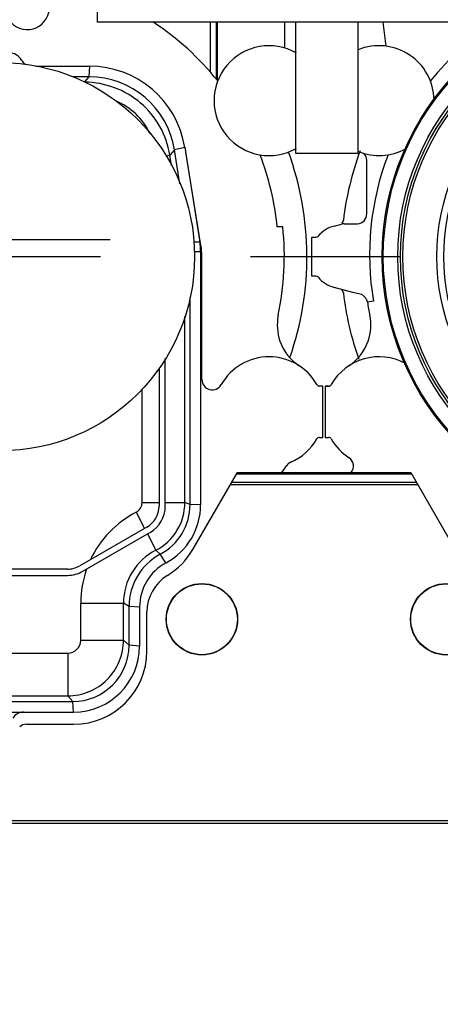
# Model space of a CAD drawing. Header units: millimetres. Extents: x 0 to 1189, y 0 to 841.
# Tile 122 of 173: x 784 to 797, y 268 to 300. Entities that reach past the tile are written whole.
import ezdxf
from ezdxf.enums import TextEntityAlignment as Align

# ---------------------------------------------------------------- set-up
doc = ezdxf.new("R2010")
doc.units = ezdxf.units.MM
doc.header["$LTSCALE"] = 65.395
doc.linetypes.add('CENTER', pattern=[0.6, 0.375, -0.075, 0.075, -0.075])
doc.layers.get('0').update_dxf_attribs({"linetype": 'CONTINUOUS'})
for name, color, linetype in [('1907_161101_20_SIMPLE1_B_PBL2022', 7, 'CONTINUOUS'), ('1907_161101_20_SIMPLE1_B_T2_PBL2023', 7, 'CONTINUOUS'), ('1907_161101_20_SIMPLE1_X_ABL2021', 7, 'CONTINUOUS'), ('1907_210700_40_SIMPLE1_T2_X_PBL1750', 7, 'CONTINUOUS'), ('1907_210700_40_SIMPLE1_X_ABL1749', 7, 'CONTINUOUS'), ('1907_211000_02_SIMPLE1_T1_X_PBL1769', 7, 'CONTINUOUS'), ('1907_211000_02_SIMPLE1_T1_X_PBL1771', 7, 'CONTINUOUS'), ('1907_211000_02_SIMPLE1_X_ABL1768', 7, 'CONTINUOUS'), ('1907_211000_02_SIMPLE1_X_ABL1770', 7, 'CONTINUOUS'), ('1907_267000_36_SIMPLE1_T1_X_PBL2001', 7, 'CONTINUOUS'), ('1907_267000_36_SIMPLE1_X_ABL2000', 7, 'CONTINUOUS'), ('1937_111000_09_SIMPLE1_D_ABL1704', 7, 'CONTINUOUS'), ('1937_111000_09_SIMPLE1_T2_D_PBL1803', 7, 'CONTINUOUS'), ('1937_111000_09_SIMPLE1_T2_D_PBL2019', 7, 'CONTINUOUS'), ('32067_000000_TLKGS_MARKETING_ABL1662', 7, 'CONTINUOUS'), ('32067_030000_TLKGS_V_ABL1682', 7, 'CONTINUOUS'), ('32067_100000_TLKGS_V_ABL1688', 7, 'CONTINUOUS'), ('32067_171000_01_SIMPLE1_T1_X_PBL1717', 7, 'CONTINUOUS'), ('32067_171000_01_SIMPLE1_T4_X_PBL2009', 7, 'CONTINUOUS'), ('32067_171000_01_SIMPLE1_T4_X_PBL2010', 7, 'CONTINUOUS'), ('32067_171000_01_SIMPLE1_X_ABL1716', 7, 'CONTINUOUS'), ('32067_200000_TLKGS_V_ABL1683', 7, 'CONTINUOUS'), ('32067_700000_TLKGS_V_ABL1765', 7, 'CONTINUOUS'), ('32067_727000_01_SIMPLE1_T1_X_PBL1767', 7, 'CONTINUOUS'), ('32067_727000_01_SIMPLE1_X_ABL1766', 7, 'CONTINUOUS'), ('6M32E_GENSET_AUSBAUMASSE_ABL1660', 7, 'CONTINUOUS'), ('6M32E_GENSET_GENERATOR_ABL1499', 7, 'CONTINUOUS'), ('6M32E_GENSET_GENERATOR_T1_PBL1500', 7, 'CONTINUOUS'), ('oben_15_VBL1498', 7, 'CONTINUOUS')]:
    doc.layers.add(name, color=color, linetype=linetype)
doc.styles.get("Standard").update_dxf_attribs({"font": 'txt', "width": 0.6})
doc.dimstyles.new('DIMSTYLE_4', dxfattribs={"dimtxt": 3.5, "dimasz": 3.5, "dimexe": 1.8, "dimexo": 0, "dimgap": 0.875, "dimtad": 1, "dimdec": 0, "dimlfac": 25, "dimdsep": 46, "dimtxsty": 'Standard', "dimblk": '_FILLED', "dimblk1": '_FILLED', "dimblk2": '_FILLED', "dimcen": 0.09, "dimadec": 0, "dimazin": 0, "dimtp": 2, "dimtm": 2, "dimtfac": 1, "dimtdec": 0, "dimtofl": 0, "dimtmove": 0, "dimatfit": 3, "dimldrblk": '_FILLED', "dimfxl": 1, "dimtolj": 1, "dimarcsym": 0})

# ---------------------------------------------------------------- blocks, each defined once
blk = doc.blocks.new('_FILLED')
at = {"color": 0, "linetype": 'ByBlock'}
blk.add_solid([(0, 0), (-1, 0.1671), (-1, -0.1671)], dxfattribs=at)
blk = doc.blocks.new('*D15')
at = {"color": 2, "linetype": 'Continuous'}
for p, q in [((597.68, 297.045), (597.68, 360.693)), ((978.59, 297.297), (978.59, 360.693)), ((597.68, 358.893), (788.135, 358.893)), ((978.59, 358.893), (788.135, 358.893))]:
    blk.add_line(p, q, dxfattribs=at)
at = {"color": 2, "linetype": 'Continuous', "xscale": 3.5, "yscale": 3.5, "zscale": 3.5, "rotation": 180}
blk.add_blockref('_FILLED', (597.68, 358.893), dxfattribs=at)
at = {"color": 2, "linetype": 'Continuous', "xscale": 3.5, "yscale": 3.5, "zscale": 3.5}
blk.add_blockref('_FILLED', (978.59, 358.893), dxfattribs=at)
at = {"color": 2, "linetype": 'Continuous', "width": 0.654762}
blk.add_text('9523', height=3.5, dxfattribs=at).set_placement((788.135, 359.768), align=Align.CENTER)
blk = doc.blocks.new('*D20')
at = {"color": 2, "linetype": 'Continuous'}
for p, q in [((677.78, 344.185), (999.278, 344.185)), ((997.478, 344.185), (997.478, 292.245)), ((997.478, 240.306), (997.478, 292.245)), ((677.78, 240.306), (999.278, 240.306))]:
    blk.add_line(p, q, dxfattribs=at)
at = {"color": 2, "linetype": 'Continuous', "xscale": 3.5, "yscale": 3.5, "zscale": 3.5}
for p, rotation in [((997.478, 344.185), 90), ((997.478, 240.306), 270)]:
    blk.add_blockref('_FILLED', p, dxfattribs=dict(at, rotation=rotation))
at = {"color": 2, "linetype": 'Continuous', "width": 0.672619}
blk.add_text('2597', height=3.5, rotation=90, dxfattribs=at).set_placement((996.603, 292.245), align=Align.CENTER)
blk = doc.blocks.new('6M32E_GENSET_GENERATOR_T1_PBL1500', base_point=(787.535, 296.945))
at = {"layer": '6M32E_GENSET_GENERATOR_T1_PBL1500', "color": 2, "linetype": 'CENTER'}
blk.add_line((982.39, 292.245), (592.68, 292.245), dxfattribs=at)
blk = doc.blocks.new('6M32E_GENSET_GENERATOR_ABL1499', base_point=(787.535, 296.945))
at = {"layer": '6M32E_GENSET_GENERATOR_T1_PBL1500'}
blk.add_blockref('6M32E_GENSET_GENERATOR_T1_PBL1500', (787.535, 296.945), dxfattribs=at)
blk = doc.blocks.new('1907_267000_36_SIMPLE1_T1_X_PBL2001', base_point=(782.92, 292.245))
at = {"layer": '1907_267000_36_SIMPLE1_T1_X_PBL2001', "color": 7, "linetype": 'Continuous'}
blk.add_circle((782.92, 292.245), 6.361, dxfattribs=at)
blk = doc.blocks.new('1907_267000_36_SIMPLE1_X_ABL2000', base_point=(782.92, 292.245))
at = {"layer": '1907_267000_36_SIMPLE1_T1_X_PBL2001'}
blk.add_blockref('1907_267000_36_SIMPLE1_T1_X_PBL2001', (782.92, 292.245), dxfattribs=at)
blk = doc.blocks.new('1907_161101_20_SIMPLE1_B_PBL2022', base_point=(804.12, 292.245))
at = {"layer": '1907_161101_20_SIMPLE1_B_PBL2022', "color": 7, "linetype": 'Continuous'}
blk.add_circle((804.12, 292.245), 8.698, dxfattribs=at)
blk = doc.blocks.new('1907_161101_20_SIMPLE1_B_T2_PBL2023', base_point=(804.12, 292.245))
at = {"layer": '1907_161101_20_SIMPLE1_B_T2_PBL2023', "color": 7, "linetype": 'Continuous'}
for radius in [8.66, 8.188, 8.1, 8.02, 6.908, 6.68, 6.4]:
    blk.add_circle((804.12, 292.245), radius, dxfattribs=at)
blk = doc.blocks.new('1907_161101_20_SIMPLE1_X_ABL2021', base_point=(804.12, 292.245))
at = {"layer": '1907_161101_20_SIMPLE1_B_PBL2022'}
blk.add_blockref('1907_161101_20_SIMPLE1_B_PBL2022', (804.12, 292.245), dxfattribs=at)
at = {"layer": '1907_161101_20_SIMPLE1_B_T2_PBL2023'}
blk.add_blockref('1907_161101_20_SIMPLE1_B_T2_PBL2023', (804.12, 292.245), dxfattribs=at)
blk = doc.blocks.new('6M32E_GENSET_AUSBAUMASSE_ABL1660', base_point=(867.549, 309.436))
at = {"layer": '1907_161101_20_SIMPLE1_X_ABL2021'}
blk.add_blockref('1907_161101_20_SIMPLE1_X_ABL2021', (804.12, 292.245), dxfattribs=at)
at = {"layer": '1907_267000_36_SIMPLE1_X_ABL2000'}
blk.add_blockref('1907_267000_36_SIMPLE1_X_ABL2000', (782.92, 292.245), dxfattribs=at)
blk = doc.blocks.new('1907_210700_40_SIMPLE1_T2_X_PBL1750', base_point=(782.92, 290.788))
at = {"layer": '1907_210700_40_SIMPLE1_T2_X_PBL1750', "color": 7, "linetype": 'Continuous'}
for p, q in [((784.082, 298.485), (785.84, 298.485)), ((785.818, 298.139), (785.285, 298.139)), ((788.801, 294.633), (788.622, 295.751)), ((788.959, 295.827), (789.458, 292.724)), ((789.48, 292.407), (789.48, 284.116)), ((789.134, 284.128), (789.134, 290.903)), ((788.321, 284.074), (788.321, 288.914)), ((788.118, 288.58), (788.118, 284.076)), ((787.718, 283.383), (785.519, 282.114)), ((785.62, 281.937), (787.821, 283.208)), ((785.119, 282.007), (780.72, 282.007)), ((780.719, 281.803), (785.12, 281.803)), ((787.134, 279.511), (787.134, 280.78)), ((787.48, 280.765), (787.48, 279.485)), ((780.545, 277.671), (785.294, 277.671)), ((780.519, 277.325), (785.32, 277.325))]:
    blk.add_line(p, q, dxfattribs=at)
at = {"layer": '1907_210700_40_SIMPLE1_T2_X_PBL1750', "color": 9, "linetype": 'Continuous'}
for p, q in [((785.84, 298.485), (785.818, 298.139)), ((785.818, 298.139), (785.671, 297.967)), ((788.336, 295.552), (788.472, 295.574)), ((788.621, 295.751), (788.472, 295.574)), ((788.527, 295.238), (788.472, 295.574)), ((788.959, 295.827), (788.622, 295.751)), ((789.458, 292.724), (789.259, 292.726)), ((789.48, 292.407), (789.266, 292.405)), ((788.962, 284.188), (788.962, 290.288)), ((787.562, 284.188), (787.562, 287.897)), ((787.562, 284.188), (788.118, 284.188)), ((788.321, 284.188), (788.962, 284.188)), ((789.134, 284.128), (788.962, 284.188)), ((789.48, 284.116), (789.134, 284.128)), ((787.369, 283.872), (787.643, 283.34)), ((787.736, 283.159), (788.01, 282.627)), ((788.158, 282.495), (788.01, 282.627)), ((788.345, 282.215), (788.158, 282.495)), ((785.555, 280.897), (786.954, 280.897)), ((785.555, 279.68), (785.555, 280.897)), ((787.134, 280.78), (786.954, 280.897)), ((786.954, 279.68), (786.954, 280.897)), ((787.48, 280.765), (787.134, 280.78)), ((785.555, 279.68), (786.954, 279.68)), ((787.134, 279.511), (786.954, 279.68)), ((787.48, 279.485), (787.134, 279.511)), ((780.724, 279.257), (785.132, 279.257)), ((785.132, 279.257), (785.131, 277.857)), ((780.724, 277.858), (785.131, 277.857)), ((785.294, 277.671), (785.131, 277.857)), ((785.32, 277.325), (785.294, 277.671))]:
    blk.add_line(p, q, dxfattribs=at)
at = {"layer": '1907_210700_40_SIMPLE1_T2_X_PBL1750', "color": 2, "linetype": 'CENTER'}
blk.add_line((782.92, 292.805), (786.52, 292.805), dxfattribs=at)
at = {"layer": '1907_210700_40_SIMPLE1_T2_X_PBL1750', "color": 7, "linetype": 'Continuous'}
for centre, radius, start, end in [((783.2, 298.445), 0.48, 30.0055, 149.9945), ((783.962, 298.885), 0.4, 210.0024, 237.0583), ((785.84, 295.326), 3.16, 9.138, 89.9997), ((785.818, 295.3), 2.84, 9.1406, 90), ((785.842, 295.327), 2.199, 25.76, 67.2195), ((787.12, 292.407), 2.36, 359.9978, 7.7039), ((787.318, 284.076), 0.8, 299.9984, 0.0028), ((787.322, 284.074), 1, 300.0005, 359.9997), ((787.279, 284.128), 1.855, 298.2984, 360), ((787.32, 284.116), 2.16, 298.3342, 360), ((789.082, 280.78), 1.948, 118.2984, 180), ((785.119, 282.807), 0.8, 269.9995, 300.0009), ((789.127, 280.765), 1.647, 118.3342, 180), ((785.12, 282.803), 1, 269.9997, 299.9989), ((785.294, 279.511), 1.84, 270, 360), ((785.32, 279.485), 2.16, 270, 360), ((783.682, 276.925), 0.4, 90.0051, 149.9997)]:
    blk.add_arc(centre, radius, start, end, dxfattribs=at)
at = {"layer": '1907_210700_40_SIMPLE1_T2_X_PBL1750', "color": 9, "linetype": 'Continuous'}
for centre, radius, start, end in [((787.206, 284.188), 0.356, 297.2603, 0.0029), ((787.206, 284.188), 1.756, 297.2503, 359.9959), ((788.901, 280.897), 3.346, 117.241, 154.8844), ((788.9, 280.897), 1.946, 117.2327, 180.0085), ((788.925, 280.892), 3.37, 160.6417, 179.9286), ((785.132, 279.68), 0.423, 270.0003, 359.9889)]:
    blk.add_arc(centre, radius, start, end, dxfattribs=at)
for points, knots in [([(788.472, 295.574), (788.419, 295.901), (788.196, 296.541), (787.553, 297.323), (786.681, 297.838), (786.014, 297.96), (785.683, 297.962)], [0, 0, 0, 0, 0.249998, 0.499999, 0.750001, 1, 1, 1, 1]), ([(785.131, 277.857), (785.368, 277.857), (785.848, 277.952), (786.454, 278.357), (786.859, 278.963), (786.954, 279.443), (786.954, 279.68)], [0, 0, 0, 0, 0.249995, 0.500001, 0.750006, 1, 1, 1, 1])]:
    blk.add_open_spline(points, degree=3, knots=knots, dxfattribs=at)
blk = doc.blocks.new('1907_210700_40_SIMPLE1_X_ABL1749', base_point=(782.92, 290.788))
at = {"layer": '1907_210700_40_SIMPLE1_T2_X_PBL1750'}
blk.add_blockref('1907_210700_40_SIMPLE1_T2_X_PBL1750', (782.92, 290.788), dxfattribs=at)
blk = doc.blocks.new('1907_211000_02_SIMPLE1_T1_X_PBL1769', base_point=(782.759, 291.014))
at = {"layer": '1907_211000_02_SIMPLE1_T1_X_PBL1769', "color": 7, "linetype": 'Continuous'}
for p, q in [((781.01, 305.188), (781.268, 303.12)), ((782.521, 305.188), (782.521, 304.161)), ((783.582, 305.188), (783.582, 304.079)), ((784.708, 305.188), (784.708, 302.611)), ((784.979, 301.192), (784.979, 305.188)), ((773.668, 304.587), (774.346, 299.144)), ((784.708, 302.199), (784.708, 301.251)), ((781.914, 300.927), (782.877, 300.576)), ((790.021, 299.928), (790.021, 298.025)), ((792.22, 299.928), (792.22, 299.087)), ((776.84, 295.673), (776.35, 292.626)), ((789.489, 292.626), (788.999, 295.673)), ((773.72, 293.645), (773.72, 295.405)), ((772.65, 293.25), (772.895, 293.315)), ((772.978, 293.326), (773.323, 293.326)), ((773.323, 293.326), (773.4, 293.325)), ((773.4, 293.325), (773.416, 293.325)), ((792.168, 293.219), (791.986, 293.219)), ((771.92, 291.605), (771.92, 292.885)), ((771.92, 292.885), (772.052, 292.885)), ((776.32, 292.245), (776.32, 288.223)), ((789.52, 288.223), (789.52, 292.245)), ((772.052, 291.605), (771.92, 291.605)), ((773.263, 291.077), (772.65, 291.241)), ((773.503, 291.016), (773.263, 291.077)), ((773.938, 290.786), (773.74, 290.758)), ((772.36, 288.005), (772.36, 286.325)), ((772.468, 288.004), (772.36, 288.005)), ((772.362, 288.005), (772.468, 288.005)), ((793.48, 288.005), (793.371, 288.005)), ((793.48, 286.325), (793.48, 288.005)), ((772.36, 286.325), (772.468, 286.325)), ((793.371, 286.325), (793.48, 286.325)), ((792.141, 285.178), (792.298, 285.402)), ((782.576, 276.605), (783.267, 276.605))]:
    blk.add_line(p, q, dxfattribs=at)
at = {"layer": '1907_211000_02_SIMPLE1_T1_X_PBL1769', "color": 9, "linetype": 'Continuous'}
for p, q in [((782.695, 305.188), (782.695, 304.191)), ((783.856, 305.188), (783.856, 303.943)), ((784.273, 305.188), (784.273, 303.591)), ((784.434, 305.188), (784.434, 303.378)), ((781.356, 301.514), (774.163, 300.618)), ((784.434, 301.432), (784.434, 301.301)), ((789.79, 299.928), (789.79, 298.302)), ((789.993, 299.928), (789.993, 298.059))]:
    blk.add_line(p, q, dxfattribs=at)
at = {"layer": '1907_211000_02_SIMPLE1_T1_X_PBL1769', "color": 7, "linetype": 'Continuous'}
for centre, radius, start, end in [((777.32, 305.042), 3.68, 176.2364, 187.1), ((777.32, 305.042), 4.32, 351.3545, 5.0402), ((781.905, 304.345), 0.317, 171.3545, 297.6862), ((782.92, 302.405), 1.8, 321.6562, 232.7152), ((782.922, 302.407), 1.872, 102.3941, 117.6862), ((777.32, 305.042), 4.32, 202.7889, 218.2712), ((782.92, 292.317), 9.111, 99.0445, 141.391), ((784.582, 301.09), 0.32, 141.6562, 221.1826), ((782.92, 292.317), 9.111, 69.6189, 80.9555), ((782.024, 301.229), 0.321, 232.7152, 249.9378), ((783.8, 300.405), 0.72, 187.1644, 41.1826), ((782.768, 300.275), 0.32, 7.1644, 70), ((782.92, 292.317), 9.111, 38.609, 56.7416), ((774.12, 297.358), 1.8, 216.2289, 115.6903), ((791.72, 297.358), 1.8, 60.2507, 299.7493), ((773.4, 295.405), 0.32, 0, 43.4402), ((782.92, 292.317), 9.111, 159.0024, 189.6773), ((780, 295.165), 3.2, 168.0152, 170.862), ((785.84, 295.165), 3.2, 9.138, 11.9877), ((782.92, 292.317), 9.111, 5.6782, 20.9976), ((773.4, 293.645), 0.32, 272.8651, 360), ((772.978, 293.003), 0.323, 90, 104.9912), ((772.92, 292.245), 1.04, 105, 139.4801), ((782.92, 292.245), 9.3, 348.0803, 6.0099), ((772.052, 292.987), 0.102, 270, 319.4801), ((778.72, 292.245), 2.4, 170.862, 180), ((787.12, 292.245), 2.4, 0, 9.138), ((772.052, 291.503), 0.102, 40.5199, 90), ((772.92, 292.245), 1.04, 220.5199, 255), ((773.424, 290.707), 0.32, 9.2013, 75.7567), ((782.92, 292.245), 9.3, 189.2028, 191.9197), ((772.255, 290.007), 1.597, 340.7186, 11.4446), ((793.584, 290.007), 1.597, 168.5554, 199.2161), ((772.245, 290.011), 1.607, 303.3703, 340.7186), ((793.598, 290.014), 1.613, 199.2796, 236.5996), ((774.12, 287.165), 1.8, 29.7113, 150.3975), ((791.72, 287.165), 1.8, 29.6532, 150.3653), ((775.98, 288.223), 0.34, 209.1495, 360), ((789.86, 288.223), 0.34, 180.0802, 330.3653), ((772.468, 288.104), 0.1, 270, 330.3975), ((772.468, 288.105), 0.1, 270, 316.8008), ((793.371, 288.105), 0.1, 209.6432, 270), ((772.468, 286.225), 0.1, 29.6513, 89.9771), ((774.12, 287.165), 1.8, 209.6513, 236.9693), ((791.72, 287.165), 1.8, 293.4211, 330.3486), ((793.371, 286.225), 0.1, 90.0229, 150.3486), ((772.963, 285.387), 0.321, 318.4581, 56.9718), ((793.022, 284.437), 1.223, 115.8118, 123.648), ((792.56, 285.219), 0.32, 113.0157, 145)]:
    blk.add_arc(centre, radius, start, end, dxfattribs=at)
blk = doc.blocks.new('1907_211000_02_SIMPLE1_X_ABL1768', base_point=(782.759, 291.014))
at = {"layer": '1907_211000_02_SIMPLE1_T1_X_PBL1769'}
blk.add_blockref('1907_211000_02_SIMPLE1_T1_X_PBL1769', (782.759, 291.014), dxfattribs=at)
blk = doc.blocks.new('1907_211000_02_SIMPLE1_T1_X_PBL1771', base_point=(803.959, 288.271))
at = {"layer": '1907_211000_02_SIMPLE1_T1_X_PBL1771', "color": 7, "linetype": 'Continuous'}
for p, q in [((795.448, 299.928), (795.546, 299.144)), ((811.221, 299.928), (811.221, 298.025)), ((813.42, 299.928), (813.42, 299.087)), ((794.92, 293.645), (794.92, 295.405)), ((793.85, 293.25), (794.095, 293.315)), ((794.178, 293.326), (794.523, 293.326)), ((794.523, 293.326), (794.6, 293.325)), ((794.6, 293.325), (794.616, 293.325)), ((813.368, 293.219), (813.186, 293.219)), ((793.12, 292.885), (793.252, 292.885)), ((793.12, 291.605), (793.12, 292.885)), ((793.252, 291.605), (793.12, 291.605)), ((794.463, 291.077), (793.85, 291.241)), ((794.703, 291.016), (794.463, 291.077)), ((795.138, 290.786), (794.94, 290.758)), ((793.668, 288.004), (793.56, 288.005)), ((793.56, 288.005), (793.56, 286.325)), ((793.562, 288.005), (793.668, 288.005)), ((814.68, 288.005), (814.571, 288.005)), ((814.68, 286.325), (814.68, 288.005)), ((793.56, 286.325), (793.668, 286.325)), ((814.571, 286.325), (814.68, 286.325)), ((813.341, 285.178), (813.498, 285.402)), ((803.776, 276.605), (804.467, 276.605))]:
    blk.add_line(p, q, dxfattribs=at)
at = {"layer": '1907_211000_02_SIMPLE1_T1_X_PBL1771', "color": 9, "linetype": 'Continuous'}
for p, q in [((810.99, 299.928), (810.99, 298.302)), ((811.193, 299.928), (811.193, 298.059))]:
    blk.add_line(p, q, dxfattribs=at)
at = {"layer": '1907_211000_02_SIMPLE1_T1_X_PBL1771', "color": 7, "linetype": 'Continuous'}
for centre, radius, start, end in [((804.12, 292.317), 9.111, 123.2584, 141.391), ((804.12, 292.317), 9.111, 38.609, 56.7416), ((795.32, 297.358), 1.8, 0.9683, 112.2558), ((812.92, 297.358), 1.8, 60.2507, 178.0076), ((795.32, 297.358), 1.8, 247.7442, 298.7162), ((794.6, 295.405), 0.32, 0, 43.4402), ((804.12, 292.317), 9.111, 159.0024, 189.6773), ((812.92, 297.358), 1.8, 242.5559, 299.7493), ((804.12, 292.317), 9.111, 5.6782, 20.9976), ((794.6, 293.645), 0.32, 272.8651, 360), ((794.178, 293.003), 0.323, 90, 104.9912), ((794.12, 292.245), 1.04, 105, 139.4801), ((804.12, 292.245), 9.3, 348.0803, 6.0099), ((793.252, 292.987), 0.102, 270, 319.4801), ((793.252, 291.503), 0.102, 40.5199, 90), ((794.12, 292.245), 1.04, 220.5199, 255), ((794.624, 290.707), 0.32, 9.2013, 75.7567), ((804.12, 292.245), 9.3, 189.2028, 191.9197), ((793.455, 290.007), 1.597, 340.7186, 11.4446), ((814.784, 290.007), 1.597, 168.5554, 199.2161), ((793.445, 290.011), 1.607, 303.3703, 340.7186), ((814.798, 290.014), 1.613, 199.2796, 236.5996), ((795.32, 287.165), 1.8, 61.0686, 150.3975), ((812.92, 287.165), 1.8, 29.6532, 118.9283), ((793.668, 288.104), 0.1, 270, 330.3975), ((793.668, 288.105), 0.1, 270, 316.8008), ((814.571, 288.105), 0.1, 209.6432, 270), ((793.668, 286.225), 0.1, 29.6513, 89.9771), ((795.32, 287.165), 1.8, 209.6513, 236.9693), ((812.92, 287.165), 1.8, 293.4211, 330.3486), ((814.571, 286.225), 0.1, 90.0229, 150.3486), ((794.163, 285.387), 0.321, 318.4581, 56.9718), ((814.222, 284.437), 1.223, 115.8118, 123.648), ((813.76, 285.219), 0.32, 113.0157, 145)]:
    blk.add_arc(centre, radius, start, end, dxfattribs=at)
blk = doc.blocks.new('1907_211000_02_SIMPLE1_X_ABL1770', base_point=(803.959, 288.271))
at = {"layer": '1907_211000_02_SIMPLE1_T1_X_PBL1771'}
blk.add_blockref('1907_211000_02_SIMPLE1_T1_X_PBL1771', (803.959, 288.271), dxfattribs=at)
blk = doc.blocks.new('32067_200000_TLKGS_V_ABL1683', base_point=(835.759, 291.55))
at = {"layer": '1907_210700_40_SIMPLE1_X_ABL1749'}
blk.add_blockref('1907_210700_40_SIMPLE1_X_ABL1749', (782.92, 290.788), dxfattribs=at)
at = {"layer": '1907_211000_02_SIMPLE1_X_ABL1768'}
blk.add_blockref('1907_211000_02_SIMPLE1_X_ABL1768', (782.759, 291.014), dxfattribs=at)
at = {"layer": '1907_211000_02_SIMPLE1_X_ABL1770'}
blk.add_blockref('1907_211000_02_SIMPLE1_X_ABL1770', (803.959, 288.271), dxfattribs=at)
blk = doc.blocks.new('1937_111000_09_SIMPLE1_T2_D_PBL1803', base_point=(782.641, 295.933))
at = {"layer": '1937_111000_09_SIMPLE1_T2_D_PBL1803', "color": 7, "linetype": 'Continuous'}
for p, q in [((773.34, 302.685), (773.525, 302.981)), ((774.123, 300.938), (773.951, 300.847))]:
    blk.add_line(p, q, dxfattribs=at)
for centre, radius, start, end in [((773.576, 301.553), 0.8, 254.2703, 298.006), ((782.92, 292.245), 10.04, 159.7749, 173.1705), ((782.92, 292.245), 10.04, 340.8158, 19.9812), ((772.713, 293.468), 0.24, 320.3468, 353.1366), ((772.713, 291.023), 0.24, 6.8468, 37.5876), ((782.92, 292.245), 10.04, 186.8299, 199.5564)]:
    blk.add_arc(centre, radius, start, end, dxfattribs=at)
blk = doc.blocks.new('1937_111000_09_SIMPLE1_T2_D_PBL2019', base_point=(803.841, 292.3))
at = {"layer": '1937_111000_09_SIMPLE1_T2_D_PBL2019', "color": 7, "linetype": 'Continuous'}
for centre, radius, start, end in [((804.12, 292.245), 10.04, 159.7749, 173.1705), ((804.12, 292.245), 10.04, 340.8158, 19.9812), ((793.913, 293.468), 0.24, 320.3468, 353.1366), ((793.913, 291.023), 0.24, 6.8468, 37.5876), ((804.12, 292.245), 10.04, 186.8299, 199.5564)]:
    blk.add_arc(centre, radius, start, end, dxfattribs=at)
blk = doc.blocks.new('1937_111000_09_SIMPLE1_D_ABL1704', base_point=(837.28, 291.062))
at = {"layer": '1937_111000_09_SIMPLE1_T2_D_PBL1803'}
blk.add_blockref('1937_111000_09_SIMPLE1_T2_D_PBL1803', (782.641, 295.933), dxfattribs=at)
at = {"layer": '1937_111000_09_SIMPLE1_T2_D_PBL2019'}
blk.add_blockref('1937_111000_09_SIMPLE1_T2_D_PBL2019', (803.841, 292.3), dxfattribs=at)
blk = doc.blocks.new('32067_171000_01_SIMPLE1_T1_X_PBL1717', base_point=(838.04, 274.331))
at = {"layer": '32067_171000_01_SIMPLE1_T1_X_PBL1717', "color": 7, "linetype": 'Continuous'}
for p, q in [((789.22, 282.647), (790.681, 285.178)), ((790.656, 285.135), (796.382, 285.135)), ((790.681, 285.178), (796.357, 285.178)), ((796.357, 285.178), (797.817, 282.649)), ((787.72, 279.324), (787.72, 280.604)), ((783.776, 276.925), (785.32, 276.925))]:
    blk.add_line(p, q, dxfattribs=at)
at = {"layer": '32067_171000_01_SIMPLE1_T1_X_PBL1717', "color": 9, "linetype": 'Continuous'}
for p, q in [((790.453, 284.783), (796.585, 284.783)), ((790.493, 284.853), (796.545, 284.853)), ((771.32, 273.766), (904.76, 273.766)), ((771.32, 273.686), (904.76, 273.686))]:
    blk.add_line(p, q, dxfattribs=at)
at = {"layer": '32067_171000_01_SIMPLE1_T1_X_PBL1717', "color": 7, "linetype": 'Continuous'}
for centre, radius, start, end in [((787.142, 283.849), 2.4, 301.3651, 329.9387), ((789.12, 280.604), 1.4, 121.3323, 180), ((785.32, 279.325), 2.4, 270, 359.9734), ((783.776, 276.605), 0.32, 90, 133.5761)]:
    blk.add_arc(centre, radius, start, end, dxfattribs=at)
blk = doc.blocks.new('32067_171000_01_SIMPLE1_T4_X_PBL2009', base_point=(797.52, 280.365))
at = {"layer": '32067_171000_01_SIMPLE1_T4_X_PBL2009', "color": 7, "linetype": 'Continuous'}
blk.add_circle((797.52, 280.365), 1.17, dxfattribs=at)
at = {"layer": '32067_171000_01_SIMPLE1_T4_X_PBL2009', "color": 9, "linetype": 'Continuous'}
blk.add_circle((797.52, 280.365), 1.161, dxfattribs=at)
blk = doc.blocks.new('32067_171000_01_SIMPLE1_T4_X_PBL2010', base_point=(789.52, 280.365))
at = {"layer": '32067_171000_01_SIMPLE1_T4_X_PBL2010', "color": 7, "linetype": 'Continuous'}
blk.add_circle((789.52, 280.365), 1.17, dxfattribs=at)
at = {"layer": '32067_171000_01_SIMPLE1_T4_X_PBL2010', "color": 9, "linetype": 'Continuous'}
blk.add_circle((789.52, 280.365), 1.161, dxfattribs=at)
blk = doc.blocks.new('32067_171000_01_SIMPLE1_X_ABL1716', base_point=(837.427, 274.331))
at = {"layer": '32067_171000_01_SIMPLE1_T1_X_PBL1717'}
blk.add_blockref('32067_171000_01_SIMPLE1_T1_X_PBL1717', (838.04, 274.331), dxfattribs=at)
at = {"layer": '32067_171000_01_SIMPLE1_T4_X_PBL2009'}
blk.add_blockref('32067_171000_01_SIMPLE1_T4_X_PBL2009', (797.52, 280.365), dxfattribs=at)
at = {"layer": '32067_171000_01_SIMPLE1_T4_X_PBL2010'}
blk.add_blockref('32067_171000_01_SIMPLE1_T4_X_PBL2010', (789.52, 280.365), dxfattribs=at)
blk = doc.blocks.new('32067_100000_TLKGS_V_ABL1688', base_point=(837.28, 288.843))
at = {"layer": '1937_111000_09_SIMPLE1_D_ABL1704'}
blk.add_blockref('1937_111000_09_SIMPLE1_D_ABL1704', (837.28, 291.062), dxfattribs=at)
at = {"layer": '32067_171000_01_SIMPLE1_X_ABL1716'}
blk.add_blockref('32067_171000_01_SIMPLE1_X_ABL1716', (837.427, 274.331), dxfattribs=at)
blk = doc.blocks.new('32067_727000_01_SIMPLE1_T1_X_PBL1767', base_point=(867.65, 304.503))
at = {"layer": '32067_727000_01_SIMPLE1_T1_X_PBL1767', "color": 7, "linetype": 'Continuous'}
for p, q in [((786.091, 305.188), (786.091, 299.928)), ((800.044, 299.928), (786.091, 299.928)), ((792.6, 295.625), (792.6, 299.928)), ((794.64, 295.625), (794.64, 299.928)), ((794.64, 295.625), (792.6, 295.625))]:
    blk.add_line(p, q, dxfattribs=at)
blk = doc.blocks.new('32067_727000_01_SIMPLE1_X_ABL1766', base_point=(867.65, 304.503))
at = {"layer": '32067_727000_01_SIMPLE1_T1_X_PBL1767'}
blk.add_blockref('32067_727000_01_SIMPLE1_T1_X_PBL1767', (867.65, 304.503), dxfattribs=at)
blk = doc.blocks.new('32067_700000_TLKGS_V_ABL1765', base_point=(867.65, 304.503))
at = {"layer": '32067_727000_01_SIMPLE1_X_ABL1766'}
blk.add_blockref('32067_727000_01_SIMPLE1_X_ABL1766', (867.65, 304.503), dxfattribs=at)
blk = doc.blocks.new('32067_030000_TLKGS_V_ABL1682', base_point=(861.92, 296.621))
at = {"layer": '32067_100000_TLKGS_V_ABL1688'}
blk.add_blockref('32067_100000_TLKGS_V_ABL1688', (837.28, 288.843), dxfattribs=at)
at = {"layer": '32067_200000_TLKGS_V_ABL1683'}
blk.add_blockref('32067_200000_TLKGS_V_ABL1683', (835.759, 291.55), dxfattribs=at)
at = {"layer": '32067_700000_TLKGS_V_ABL1765'}
blk.add_blockref('32067_700000_TLKGS_V_ABL1765', (867.65, 304.503), dxfattribs=at)
blk = doc.blocks.new('32067_000000_TLKGS_MARKETING_ABL1662', base_point=(865.61, 292.831))
at = {"layer": '32067_030000_TLKGS_V_ABL1682'}
blk.add_blockref('32067_030000_TLKGS_V_ABL1682', (861.92, 296.621), dxfattribs=at)
blk = doc.blocks.new('OBEN_15_VBL1498', base_point=(794.858, 305.626))
at = {"layer": '32067_000000_TLKGS_MARKETING_ABL1662'}
blk.add_blockref('32067_000000_TLKGS_MARKETING_ABL1662', (865.61, 292.831), dxfattribs=at)
at = {"layer": '6M32E_GENSET_AUSBAUMASSE_ABL1660'}
blk.add_blockref('6M32E_GENSET_AUSBAUMASSE_ABL1660', (867.549, 309.436), dxfattribs=at)
at = {"layer": '6M32E_GENSET_GENERATOR_ABL1499'}
blk.add_blockref('6M32E_GENSET_GENERATOR_ABL1499', (787.535, 296.945), dxfattribs=at)

msp = doc.modelspace()

# ---------------------------------------------------------------- block references
at = {"layer": 'oben_15_VBL1498'}
msp.add_blockref('OBEN_15_VBL1498', (794.85758, 305.62584), dxfattribs=at)

# ---------------------------------------------------------------- dimensions: what is measured, and where the dimension line sits
at = {"color": 2, "linetype": 'Continuous'}
dim = msp.add_linear_dim(base=(978.59036, 358.89348), p1=(597.67964, 297.04513), p2=(978.59036, 297.29713), dimstyle='DIMSTYLE_4', dxfattribs=at)
dim.commit()
dim.dimension.update_dxf_attribs({"geometry": '*D15', "text_midpoint": (787.80165, 358.89348), "dimtype": 160})
dim = msp.add_linear_dim(base=(997.47774, 240.30553), p1=(677.77964, 344.18473), p2=(677.77964, 240.30553), angle=270, dimstyle='DIMSTYLE_4', dxfattribs=at)
dim.commit()
dim.dimension.update_dxf_attribs({"geometry": '*D20', "text_midpoint": (997.47774, 291.91182), "dimtype": 160})

doc.saveas('drawing.dxf')
